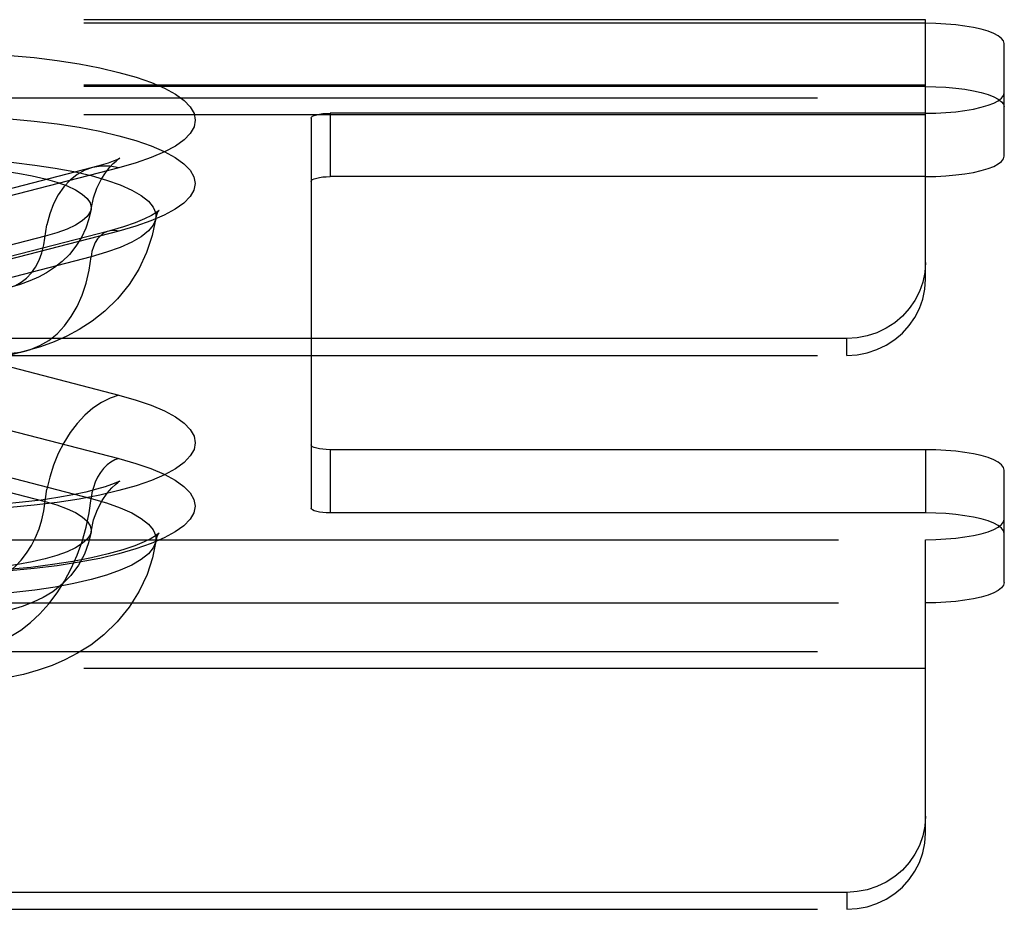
# Model space of a CAD drawing. Header units: inches. Extents: x 0 to 243, y 0 to 157.
# Tile 174 of 256: x 47.42 to 48.98, y 114.37 to 115.78. Entities that reach past the tile are written whole.
import ezdxf

# ---------------------------------------------------------------- set-up
doc = ezdxf.new("R2010")
doc.units = ezdxf.units.IN
doc.header["$LTSCALE"] = 13.357143
doc.header["$MEASUREMENT"] = 0
doc.linetypes.add('HIDDEN', pattern=[0.2, 0.1, -0.1])
doc.layers.add('DEFAULT_2', color=8, linetype='HIDDEN')

msp = doc.modelspace()

# ---------------------------------------------------------------- linework, layer by layer
at = {"layer": 'DEFAULT_2', "color": 8, "linetype": 'HIDDEN'}
for p, q in [((48.855, 115.7767), (44.704, 115.7767)), ((48.855, 115.771), (44.7095, 115.771)), ((48.855, 115.771), (48.855, 115.7767)), ((48.855, 115.3648), (48.855, 115.771)), ((48.98, 115.6606), (48.98, 115.7387)), ((48.855, 115.6727), (44.704, 115.6727)), ((48.855, 115.6706), (44.7095, 115.6706)), ((44.6765, 115.653), (48.855, 115.653)), ((48.98, 115.5601), (48.98, 115.6606)), ((48.855, 115.626), (44.6765, 115.626)), ((47.88, 115.6205), (47.88, 115.1022)), ((47.91, 115.6282), (47.91, 115.5278)), ((48.855, 115.6282), (47.91, 115.6282)), ((47.533, 115.542), (47.3001, 115.4817)), ((47.5749, 115.5417), (47.3419, 115.4814)), ((48.855, 115.5278), (47.91, 115.5278)), ((47.4579, 115.4333), (47.225, 115.373)), ((47.5589, 115.4414), (47.3259, 115.3811)), ((47.5745, 115.4413), (47.3416, 115.381)), ((47.5308, 115.4006), (47.2978, 115.3403)), ((48.73, 115.2709), (44.6765, 115.2709)), ((48.73, 115.244), (48.73, 115.2709)), ((44.6765, 115.244), (48.73, 115.244)), ((47.4278, 115.2512), (47.1948, 115.1909)), ((47.3419, 115.2413), (47.5749, 115.181)), ((47.3416, 115.1408), (47.5745, 115.0805)), ((47.88, 115.1022), (47.88, 115.0017)), ((47.91, 115.0944), (47.91, 114.994)), ((48.855, 115.0944), (47.91, 115.0944)), ((48.855, 115.0944), (48.855, 114.994)), ((47.225, 115.0724), (47.4579, 115.0121)), ((47.2978, 115.0775), (47.5308, 115.0172)), ((48.98, 114.984), (48.98, 115.0621)), ((48.855, 114.994), (47.91, 114.994)), ((48.98, 114.8835), (48.98, 114.984)), ((44.7095, 114.9516), (48.855, 114.9516)), ((48.855, 114.4858), (48.855, 114.9516)), ((44.7095, 114.8512), (48.855, 114.8512)), ((44.6765, 114.774), (48.855, 114.774)), ((48.855, 114.7471), (44.6765, 114.7471)), ((48.73, 114.392), (44.6765, 114.392)), ((48.73, 114.392), (48.73, 114.3651)), ((44.6765, 114.3651), (48.73, 114.3651))]:
    msp.add_line(p, q, dxfattribs=at)
for points in [[(48.98, 115.7387), (48.9789, 115.743), (48.9757, 115.7471), (48.9704, 115.7511), (48.9632, 115.7549), (48.9541, 115.7584), (48.9434, 115.7616), (48.9311, 115.7644), (48.9175, 115.7667), (48.9028, 115.7686), (48.8873, 115.7699), (48.8714, 115.7708), (48.855, 115.771)], [(47.4021, 115.72), (47.4404, 115.7165), (47.4771, 115.712), (47.512, 115.7066), (47.5447, 115.7003), (47.5749, 115.6932), (47.6022, 115.6854), (47.6264, 115.677), (47.6473, 115.668), (47.6647, 115.6584), (47.6783, 115.6485), (47.6882, 115.6383), (47.6942, 115.6279), (47.6961, 115.6174), (47.6941, 115.6069), (47.6881, 115.5964), (47.6782, 115.5862), (47.6645, 115.5763), (47.647, 115.5668), (47.626, 115.5578), (47.602, 115.5494), (47.5749, 115.5417)], [(48.855, 115.6706), (48.8714, 115.6703), (48.8873, 115.6695), (48.9028, 115.6681), (48.9175, 115.6663), (48.9311, 115.6639), (48.9434, 115.6611), (48.9541, 115.6579), (48.9632, 115.6544), (48.9704, 115.6506), (48.9757, 115.6466), (48.9789, 115.6425), (48.98, 115.6382)], [(48.855, 115.6282), (48.8714, 115.6285), (48.8873, 115.6293), (48.9028, 115.6307), (48.9175, 115.6326), (48.9311, 115.6349), (48.9434, 115.6377), (48.9541, 115.6409), (48.9632, 115.6444), (48.9704, 115.6482), (48.9757, 115.6522), (48.9789, 115.6563), (48.98, 115.6606)], [(47.4019, 115.6195), (47.4402, 115.6159), (47.4769, 115.6114), (47.5118, 115.606), (47.5444, 115.5998), (47.5745, 115.5927), (47.6018, 115.5849), (47.626, 115.5765), (47.6469, 115.5674), (47.6643, 115.5579), (47.6779, 115.548), (47.6878, 115.5378), (47.6937, 115.5274), (47.6957, 115.5169), (47.6937, 115.5064), (47.6877, 115.496), (47.6778, 115.4858), (47.6641, 115.4759), (47.6466, 115.4664), (47.6257, 115.4574), (47.6017, 115.449), (47.5745, 115.4413)], [(47.88, 115.6205), (47.8806, 115.622), (47.8823, 115.6235), (47.885, 115.6248), (47.8888, 115.626), (47.8933, 115.6269), (47.8985, 115.6277), (47.904, 115.6281), (47.91, 115.6282)], [(47.0333, 115.5294), (47.0607, 115.5358), (47.0904, 115.5414), (47.1223, 115.5461), (47.156, 115.55), (47.191, 115.553), (47.227, 115.5549), (47.2636, 115.5559), (47.3004, 115.5559), (47.3371, 115.5549), (47.3731, 115.553), (47.4081, 115.55), (47.4417, 115.5461), (47.4736, 115.5414), (47.5034, 115.5358), (47.5308, 115.5294), (47.5554, 115.5223), (47.5771, 115.5146), (47.5955, 115.5063), (47.6104, 115.4976), (47.6218, 115.4886), (47.6295, 115.4793), (47.6333, 115.4698), (47.6336, 115.4616)], [(47.5306, 115.4763), (47.5344, 115.4941), (47.5399, 115.5096), (47.5465, 115.523), (47.5534, 115.5338), (47.5599, 115.5421), (47.5657, 115.5483), (47.5704, 115.5525), (47.5738, 115.5552), (47.5757, 115.5565)], [(47.5757, 115.5565), (47.5759, 115.5566), (47.5764, 115.5569), (47.575, 115.5562), (47.5716, 115.5546), (47.5659, 115.5523), (47.5577, 115.5493), (47.5468, 115.5458), (47.533, 115.542)], [(48.855, 115.5278), (48.8714, 115.5281), (48.8873, 115.5289), (48.9028, 115.5303), (48.9175, 115.5321), (48.9311, 115.5345), (48.9434, 115.5373), (48.9541, 115.5404), (48.9632, 115.544), (48.9704, 115.5478), (48.9757, 115.5518), (48.9789, 115.5559), (48.98, 115.5601)], [(47.1061, 115.5243), (47.1269, 115.5291), (47.1497, 115.5333), (47.1741, 115.5368), (47.1999, 115.5396), (47.2267, 115.5416), (47.2542, 115.5428), (47.282, 115.5432), (47.3099, 115.5428), (47.3374, 115.5416), (47.3642, 115.5396), (47.39, 115.5368), (47.4144, 115.5333), (47.4371, 115.5291), (47.4579, 115.5243), (47.4765, 115.5189), (47.4927, 115.513), (47.5062, 115.5067), (47.5168, 115.5001), (47.5246, 115.4931), (47.5292, 115.486), (47.5308, 115.4788), (47.5306, 115.4763)], [(47.533, 115.542), (47.5207, 115.5377), (47.5086, 115.531), (47.4974, 115.5222), (47.4874, 115.5114), (47.4786, 115.4987), (47.4711, 115.4843), (47.4652, 115.4685), (47.4607, 115.4514)], [(47.5749, 115.5417), (47.5608, 115.5442), (47.547, 115.5443), (47.533, 115.542)], [(47.88, 115.52), (47.8806, 115.5216), (47.8823, 115.523), (47.885, 115.5243), (47.8888, 115.5255), (47.8933, 115.5265), (47.8985, 115.5272), (47.904, 115.5276), (47.91, 115.5278)], [(47.5306, 115.4763), (47.5274, 115.4608), (47.5223, 115.4457), (47.5154, 115.431), (47.5067, 115.4172), (47.4963, 115.4043), (47.4847, 115.3929), (47.4727, 115.3834), (47.4602, 115.3752), (47.4473, 115.3682), (47.4335, 115.3621), (47.4183, 115.3567), (47.4017, 115.3519)], [(47.5306, 115.4763), (47.5292, 115.4716), (47.5246, 115.4645), (47.5168, 115.4575), (47.5062, 115.4509), (47.4927, 115.4445), (47.4765, 115.4387), (47.4579, 115.4333)], [(47.6384, 115.474), (47.6373, 115.4731), (47.6335, 115.4702), (47.6264, 115.4659), (47.6155, 115.4605), (47.6006, 115.4544), (47.5819, 115.448), (47.5589, 115.4414)], [(47.6369, 115.4719), (47.6376, 115.4729), (47.6385, 115.4742), (47.6384, 115.474)], [(47.6336, 115.4616), (47.6279, 115.4341), (47.6189, 115.4071), (47.6066, 115.3811), (47.5912, 115.3566), (47.5728, 115.3339), (47.5527, 115.3142), (47.5323, 115.2981), (47.5119, 115.2849), (47.4922, 115.2744), (47.4722, 115.2656), (47.4506, 115.2578), (47.4278, 115.2512)], [(47.6336, 115.4616), (47.6333, 115.4603), (47.6295, 115.4508), (47.6218, 115.4415), (47.6104, 115.4324), (47.5955, 115.4237), (47.5771, 115.4154), (47.5554, 115.4077), (47.5308, 115.4006)], [(47.6336, 115.4616), (47.6355, 115.4688), (47.6369, 115.4719)], [(47.4017, 115.3519), (47.411, 115.3551), (47.42, 115.3601), (47.4284, 115.3667), (47.4359, 115.3748), (47.4425, 115.3843), (47.4481, 115.3951), (47.4525, 115.4069), (47.4558, 115.4197), (47.4607, 115.4514)], [(47.5745, 115.4413), (47.5682, 115.4423), (47.5621, 115.4421), (47.5589, 115.4414)], [(47.5589, 115.4414), (47.5561, 115.4406), (47.5506, 115.4379), (47.5455, 115.434), (47.5411, 115.429), (47.5373, 115.4231), (47.5343, 115.4163), (47.5321, 115.4087), (47.5308, 115.4006)], [(47.4278, 115.2512), (47.4348, 115.2532), (47.4496, 115.2595), (47.4636, 115.2679), (47.4767, 115.2784), (47.4886, 115.2911), (47.4993, 115.3056), (47.5086, 115.3218), (47.5165, 115.3396), (47.5229, 115.3588), (47.5276, 115.3792), (47.5308, 115.4006)], [(48.855, 115.3917), (48.8539, 115.3758), (48.8507, 115.3604), (48.8454, 115.3455), (48.8382, 115.3313), (48.8291, 115.3182), (48.8184, 115.3063), (48.8061, 115.2959), (48.7925, 115.2871), (48.7778, 115.2801), (48.7623, 115.2751), (48.7464, 115.272), (48.73, 115.2709)], [(48.73, 115.244), (48.7464, 115.2451), (48.7623, 115.2481), (48.7778, 115.2532), (48.7925, 115.2602), (48.8061, 115.269), (48.8184, 115.2794), (48.8291, 115.2913), (48.8382, 115.3044), (48.8454, 115.3186), (48.8507, 115.3335), (48.8539, 115.3489), (48.855, 115.3648)], [(47.3704, 115.2517), (47.3869, 115.2486), (47.4033, 115.2478), (47.4193, 115.2493), (47.4278, 115.2512)], [(47.5749, 115.181), (47.602, 115.1732), (47.626, 115.1649), (47.647, 115.1559), (47.6645, 115.1463), (47.6782, 115.1364), (47.6881, 115.1262), (47.6941, 115.1158), (47.6961, 115.1053), (47.6942, 115.0948), (47.6882, 115.0844), (47.6783, 115.0742), (47.6647, 115.0642), (47.6473, 115.0547), (47.6264, 115.0457), (47.6022, 115.0372), (47.5749, 115.0294), (47.5447, 115.0224), (47.512, 115.0161), (47.4771, 115.0107), (47.4404, 115.0062), (47.4021, 115.0026)], [(47.5749, 115.181), (47.5608, 115.1762), (47.547, 115.1692), (47.5335, 115.1601), (47.5207, 115.149), (47.5086, 115.1361), (47.4974, 115.1215), (47.4874, 115.1054), (47.4786, 115.0882), (47.4711, 115.07), (47.4652, 115.051), (47.4607, 115.0316)], [(47.91, 115.0944), (47.904, 115.0946), (47.8985, 115.095), (47.8933, 115.0957), (47.8888, 115.0967), (47.885, 115.0979), (47.8823, 115.0992), (47.8806, 115.1007), (47.88, 115.1022)], [(48.98, 115.0621), (48.9789, 115.0663), (48.9757, 115.0705), (48.9704, 115.0745), (48.9632, 115.0783), (48.9541, 115.0818), (48.9434, 115.085), (48.9311, 115.0877), (48.9175, 115.0901), (48.9028, 115.092), (48.8873, 115.0933), (48.8714, 115.0941), (48.855, 115.0944)], [(47.5745, 115.0805), (47.6017, 115.0727), (47.6257, 115.0644), (47.6466, 115.0554), (47.6641, 115.0458), (47.6778, 115.0359), (47.6877, 115.0258), (47.6937, 115.0153), (47.6957, 115.0048), (47.6937, 114.9943), (47.6878, 114.9839), (47.6779, 114.9737), (47.6643, 114.9638), (47.6469, 114.9543), (47.626, 114.9453), (47.6018, 114.9369), (47.5745, 114.9291), (47.5444, 114.922), (47.5118, 114.9157), (47.4769, 114.9103), (47.4402, 114.9058), (47.4019, 114.9023)], [(47.5745, 115.0805), (47.5682, 115.0782), (47.5621, 115.0748), (47.5561, 115.0702), (47.5506, 115.0646), (47.5455, 115.0582), (47.5411, 115.0509), (47.5373, 115.043), (47.5343, 115.0346), (47.5321, 115.0259), (47.5308, 115.0172)], [(47.575, 115.0438), (47.5759, 115.0444), (47.5763, 115.0447), (47.5745, 115.0437), (47.5702, 115.0418), (47.563, 115.039), (47.5528, 115.0355), (47.5393, 115.0315), (47.5223, 115.0271), (47.5018, 115.0227), (47.478, 115.0184), (47.4513, 115.0144), (47.4221, 115.0109), (47.3909, 115.008)], [(47.5306, 114.9641), (47.5347, 114.983), (47.5409, 114.9996), (47.5484, 115.014), (47.5564, 115.0255), (47.5634, 115.0337), (47.5693, 115.0393), (47.5735, 115.0427), (47.575, 115.0438)], [(47.3704, 114.8857), (47.3809, 114.8892), (47.3913, 114.8945), (47.4013, 114.9013), (47.411, 114.9096), (47.42, 114.9193), (47.4284, 114.9302), (47.4359, 114.9422), (47.4425, 114.9551), (47.4481, 114.9688), (47.4525, 114.9829), (47.4558, 114.9975), (47.4607, 115.0316)], [(47.3704, 114.7852), (47.3869, 114.7906), (47.4033, 114.7983), (47.4193, 114.8082), (47.4348, 114.8201), (47.4496, 114.834), (47.4636, 114.8497), (47.4767, 114.867), (47.4886, 114.8857), (47.4993, 114.9058), (47.5086, 114.9268), (47.5165, 114.9488), (47.5229, 114.9713), (47.5276, 114.9942), (47.5308, 115.0172)], [(47.4579, 115.0121), (47.4765, 115.0067), (47.4927, 115.0008), (47.5062, 114.9945), (47.5168, 114.9878), (47.5246, 114.9809), (47.5292, 114.9738), (47.5308, 114.9666), (47.5306, 114.9641)], [(47.5308, 115.0172), (47.5554, 115.0101), (47.5771, 115.0024), (47.5955, 114.9941), (47.6104, 114.9854), (47.6218, 114.9763), (47.6295, 114.967), (47.6333, 114.9575), (47.6336, 114.9494)], [(47.91, 114.994), (47.904, 114.9941), (47.8985, 114.9946), (47.8933, 114.9953), (47.8888, 114.9962), (47.885, 114.9974), (47.8823, 114.9988), (47.8806, 115.0002), (47.88, 115.0017)], [(48.98, 114.9616), (48.9789, 114.9659), (48.9757, 114.97), (48.9704, 114.974), (48.9632, 114.9778), (48.9541, 114.9813), (48.9434, 114.9845), (48.9311, 114.9873), (48.9175, 114.9896), (48.9028, 114.9915), (48.8873, 114.9929), (48.8714, 114.9937), (48.855, 114.994)], [(48.855, 114.9516), (48.8714, 114.9519), (48.8873, 114.9527), (48.9028, 114.9541), (48.9175, 114.956), (48.9311, 114.9583), (48.9434, 114.9611), (48.9541, 114.9643), (48.9632, 114.9678), (48.9704, 114.9716), (48.9757, 114.9756), (48.9789, 114.9797), (48.98, 114.984)], [(47.5306, 114.9641), (47.5292, 114.9594), (47.5246, 114.9522), (47.5168, 114.9453), (47.5062, 114.9386), (47.4927, 114.9323), (47.4765, 114.9264), (47.4579, 114.921), (47.4371, 114.9162), (47.4144, 114.912), (47.39, 114.9086), (47.3642, 114.9058), (47.3374, 114.9038), (47.3099, 114.9026), (47.282, 114.9022), (47.2542, 114.9026), (47.2267, 114.9038), (47.1999, 114.9058), (47.1741, 114.9086), (47.1497, 114.912), (47.1269, 114.9162), (47.1061, 114.921)], [(47.5306, 114.9641), (47.5268, 114.9465), (47.5203, 114.9288), (47.5108, 114.9111), (47.4987, 114.8949), (47.4849, 114.8808), (47.4699, 114.8691), (47.4548, 114.8599), (47.439, 114.8522), (47.4214, 114.8455), (47.402, 114.8397), (47.3798, 114.8347), (47.356, 114.8309), (47.332, 114.8283), (47.3077, 114.8267), (47.2839, 114.8262), (47.2601, 114.8266), (47.2363, 114.8279), (47.2122, 114.8303), (47.1873, 114.8341), (47.1623, 114.8396)], [(47.6374, 114.9604), (47.6376, 114.9608), (47.6385, 114.9619), (47.6372, 114.9608), (47.6332, 114.9578), (47.626, 114.9534), (47.6149, 114.948), (47.5999, 114.9419), (47.5809, 114.9354), (47.558, 114.929), (47.5316, 114.9228), (47.502, 114.9171), (47.4696, 114.912), (47.4349, 114.9077), (47.3982, 114.9043)], [(47.6336, 114.9494), (47.6355, 114.9566), (47.6374, 114.9604)], [(47.6336, 114.9494), (47.6333, 114.948), (47.6295, 114.9385), (47.6218, 114.9292), (47.6104, 114.9202), (47.5955, 114.9114), (47.5771, 114.9032), (47.5554, 114.8955), (47.5308, 114.8884), (47.5034, 114.882), (47.4736, 114.8764), (47.4417, 114.8717), (47.4081, 114.8678), (47.3731, 114.8648), (47.3371, 114.8629), (47.3004, 114.8619), (47.2636, 114.8619), (47.227, 114.8629), (47.191, 114.8648), (47.156, 114.8678), (47.1223, 114.8717), (47.0904, 114.8764), (47.0607, 114.882), (47.0333, 114.8884)], [(47.6336, 114.9494), (47.6282, 114.923), (47.6195, 114.8964), (47.6072, 114.87), (47.5914, 114.8447), (47.5722, 114.8211), (47.5512, 114.8007), (47.5302, 114.7844), (47.5094, 114.7713), (47.4892, 114.7608), (47.4687, 114.752), (47.4469, 114.7444), (47.4236, 114.7379), (47.3974, 114.7322), (47.3691, 114.7277), (47.3392, 114.7245), (47.3086, 114.7227), (47.2794, 114.7222), (47.2502, 114.7229), (47.2196, 114.725), (47.1898, 114.7284), (47.1623, 114.733), (47.1363, 114.7389)], [(48.98, 114.8835), (48.9789, 114.8793), (48.9757, 114.8752), (48.9704, 114.8711), (48.9632, 114.8673), (48.9541, 114.8638), (48.9434, 114.8606), (48.9311, 114.8579), (48.9175, 114.8555), (48.9028, 114.8536), (48.8873, 114.8523), (48.8714, 114.8515), (48.855, 114.8512)], [(48.855, 114.5127), (48.8539, 114.4968), (48.8507, 114.4815), (48.8454, 114.4665), (48.8382, 114.4524), (48.8291, 114.4392), (48.8184, 114.4274), (48.8061, 114.4169), (48.7925, 114.4082), (48.7778, 114.4012), (48.7623, 114.3961), (48.7464, 114.3931), (48.73, 114.392)], [(48.73, 114.3651), (48.7464, 114.3661), (48.7623, 114.3692), (48.7778, 114.3743), (48.7925, 114.3812), (48.8061, 114.39), (48.8184, 114.4004), (48.8291, 114.4123), (48.8382, 114.4254), (48.8454, 114.4396), (48.8507, 114.4546), (48.8539, 114.4699), (48.855, 114.4858)]]:
    msp.add_lwpolyline(points, dxfattribs=at)

doc.saveas('drawing.dxf')
